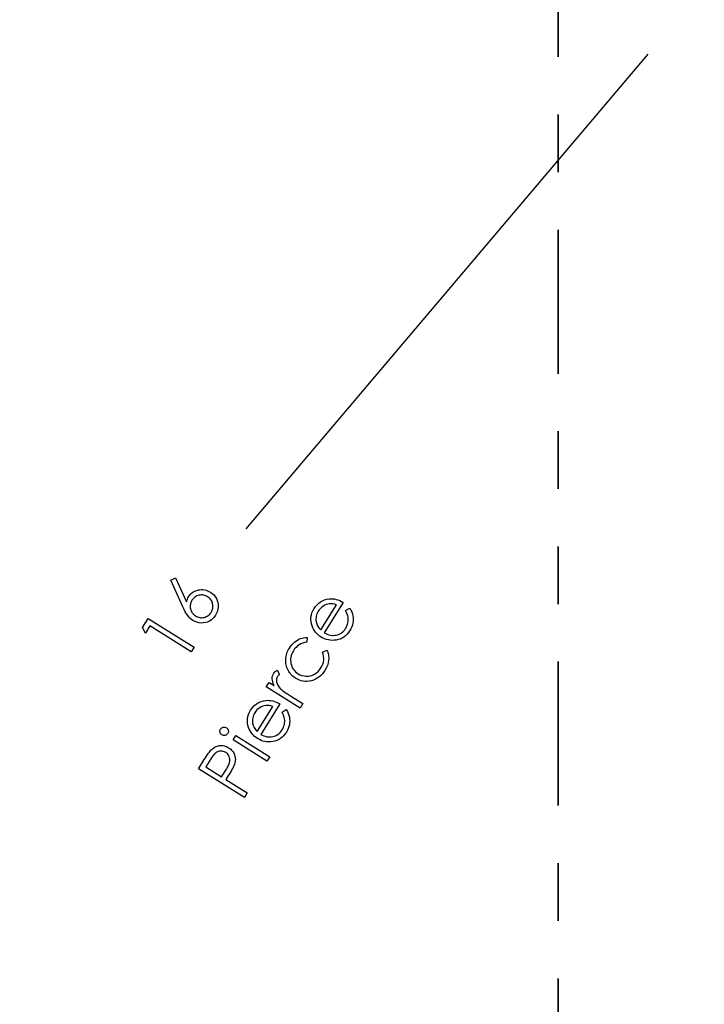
# Model space of a CAD drawing. Header units: inches. Extents: x 0.1 to 87.3, y 0.1 to 33.9.
# Tile 24 of 140: x 11 to 12.2, y 20.8 to 22.5. Entities that reach past the tile are written whole.
import ezdxf

# ---------------------------------------------------------------- set-up
doc = ezdxf.new("R2010")
doc.units = ezdxf.units.IN
doc.header["$MEASUREMENT"] = 0
doc.linetypes.add('PHANTOM', pattern=[0.5, 0.25, -0.05, 0.05, -0.05, 0.05, -0.05])
doc.layers.add('DIMENSIONS', color=171, linetype='Continuous')
doc.layers.add('SECTION_VIEWS', color=7, linetype='PHANTOM', lineweight=35)
doc.styles.add('SLDTEXTSTYLE0', font='TXT', dxfattribs={"width": 0.75})
doc.dimstyles.new('SLDDIMSTYLE0', dxfattribs={"dimtxt": 0.125, "dimasz": 0.13, "dimexe": 0, "dimexo": 0.0625, "dimgap": 0.03125, "dimtad": 0, "dimtih": 1, "dimtoh": 1, "dimdec": 4, "dimlfac": 1.333333, "dimrnd": 1e-09, "dimzin": 4, "dimdsep": 46, "dimtxsty": 'SLDTEXTSTYLE0', "dimsah": 1, "dimcen": 0.09, "dimadec": 0, "dimazin": 1, "dimtfac": 1, "dimtdec": 4, "dimtofl": 0, "dimtmove": 0, "dimatfit": 3, "dimfxl": 0, "dimfrac": 2, "dimtolj": 1, "dimtzin": 12, "dimarcsym": 0})

# ---------------------------------------------------------------- blocks, each defined once
blk = doc.blocks.new('_D_4')
at = {"layer": 'DIMENSIONS'}
for p, q in [((2.5885, 22.5365), (2.5885, 18.9646)), ((31.3982, 22.2046), (31.3982, 18.9646)), ((2.5885, 19.0896), (16.7949, 19.0896)), ((31.3982, 19.0896), (17.4421, 19.0896))]:
    blk.add_line(p, q, dxfattribs=at)
for centre, start, end in [((17.0167, 19.0769), 153.4349, 206.5651), ((17.2202, 19.0769), 333.4349, 26.5651)]:
    blk.add_arc(centre, 0.2219, start, end, dxfattribs=at)
for points in [[(2.5885, 19.0896), (2.7185, 19.0696), (2.7185, 19.1096)], [(31.3982, 19.0896), (31.2682, 19.1096), (31.2682, 19.0696)]]:
    blk.add_solid(points, dxfattribs=at)
at = {"layer": 'DIMENSIONS', "insert": (16.8183, 19.1389), "char_height": 0.125, "attachment_point": 1, "style": 'SLDTEXTSTYLE0'}
blk.add_mtext('38.4130', dxfattribs=at)

msp = doc.modelspace()

# ---------------------------------------------------------------- linework, layer by layer
at = {"color": 6}
msp.add_line((11.383849, 21.57857), (12.08116, 22.402664), dxfattribs=at)
at = {"color": 7, "linetype": 'Continuous', "flags": 128}
for points in [[(11.252905, 21.489486), (11.261275, 21.493336), (11.261275, 21.493336), (11.280374, 21.451607), (11.280374, 21.451607), (11.281069, 21.454123), (11.281896, 21.456471), (11.282872, 21.458631), (11.28398, 21.460603), (11.28398, 21.460603), (11.285539, 21.462856), (11.287248, 21.464884), (11.289107, 21.466687), (11.291135, 21.468265), (11.293333, 21.469636), (11.295661, 21.470763), (11.298159, 21.471683), (11.300826, 21.472378), (11.303549, 21.472828), (11.306235, 21.472997), (11.308901, 21.472922), (11.311531, 21.472565), (11.314141, 21.471927), (11.316714, 21.471044), (11.319249, 21.46988), (11.321766, 21.468453), (11.321766, 21.468453), (11.324977, 21.466161), (11.327794, 21.463589), (11.330179, 21.460696), (11.332151, 21.457523), (11.333672, 21.454123), (11.334724, 21.450555), (11.33525, 21.446837), (11.335306, 21.442968), (11.334874, 21.439099), (11.333954, 21.435362), (11.332564, 21.431775), (11.330686, 21.428338), (11.330686, 21.428338), (11.328489, 21.425259), (11.325972, 21.422535), (11.323118, 21.420169), (11.319963, 21.418178), (11.316564, 21.41662), (11.313052, 21.415568), (11.30939, 21.415023), (11.305596, 21.414967), (11.301821, 21.415399), (11.298178, 21.416282), (11.294704, 21.417634), (11.291361, 21.419437), (11.291361, 21.419437), (11.288976, 21.421108), (11.286685, 21.423042), (11.284469, 21.425277), (11.282346, 21.427794), (11.280262, 21.430742), (11.278158, 21.434254), (11.275999, 21.438311), (11.27382, 21.442931), (11.27382, 21.442931), (11.252899, 21.489486)], [(11.289766, 21.454349), (11.288788, 21.452602), (11.28798, 21.450837), (11.287379, 21.449015), (11.286985, 21.447175), (11.28676, 21.445316), (11.286741, 21.4434), (11.28691, 21.441466), (11.287267, 21.439494), (11.287811, 21.437559), (11.288506, 21.435757), (11.28937, 21.434048), (11.290384, 21.43247), (11.291567, 21.430986), (11.29292, 21.429615), (11.294422, 21.428376), (11.296075, 21.42723), (11.296075, 21.42723), (11.297821, 21.426254), (11.299586, 21.425446), (11.301408, 21.424845), (11.303249, 21.424451), (11.305108, 21.424226), (11.307005, 21.424207), (11.308939, 21.424376), (11.310911, 21.424733), (11.312845, 21.425277), (11.314648, 21.425972), (11.316357, 21.426817), (11.317953, 21.42785), (11.319418, 21.429015), (11.320789, 21.430348), (11.322029, 21.431832), (11.323174, 21.433484), (11.323174, 21.433484), (11.324151, 21.435231), (11.324958, 21.436996), (11.32554, 21.438818), (11.325954, 21.440658), (11.32616, 21.442517), (11.326198, 21.444433), (11.32601, 21.446367), (11.325653, 21.448339), (11.325127, 21.450274), (11.324432, 21.452076), (11.323569, 21.453785), (11.322554, 21.455382), (11.32139, 21.456847), (11.320057, 21.458218), (11.318573, 21.459457), (11.31692, 21.460603), (11.31692, 21.460603), (11.315155, 21.461598), (11.313371, 21.462387), (11.311549, 21.462988), (11.309709, 21.463401), (11.307831, 21.463607), (11.305915, 21.463626), (11.303981, 21.463457), (11.302009, 21.4631), (11.300094, 21.462556), (11.298272, 21.461861), (11.296582, 21.461016), (11.294985, 21.460002), (11.293521, 21.458818), (11.29215, 21.457485), (11.29091, 21.456001), (11.289764, 21.454349)], [(11.556283, 21.436689), (11.563604, 21.440952), (11.563604, 21.440952), (11.56552, 21.437496), (11.56706, 21.434116), (11.568243, 21.430792), (11.569032, 21.427524), (11.569482, 21.424294), (11.569633, 21.421082), (11.569464, 21.41789), (11.568994, 21.414697), (11.568205, 21.411505), (11.56706, 21.408312), (11.565557, 21.405082), (11.563717, 21.401852), (11.563717, 21.401852), (11.561388, 21.398452), (11.55889, 21.395429), (11.556205, 21.3928), (11.553369, 21.390546), (11.550345, 21.388649), (11.547153, 21.387147), (11.543791, 21.386039), (11.540261, 21.385288), (11.536674, 21.384893), (11.53318, 21.384781), (11.529762, 21.384987), (11.526438, 21.385475), (11.523189, 21.386283), (11.520016, 21.387391), (11.516917, 21.388781), (11.513912, 21.39049), (11.513912, 21.39049), (11.511227, 21.392311), (11.508729, 21.394321), (11.506456, 21.396481), (11.504409, 21.398809), (11.50255, 21.401307), (11.500916, 21.403974), (11.499489, 21.406791), (11.498268, 21.409796), (11.498268, 21.409796), (11.497066, 21.413683), (11.496334, 21.417552), (11.496071, 21.421383), (11.496259, 21.425176), (11.496916, 21.428932), (11.498043, 21.432651), (11.499621, 21.436351), (11.501668, 21.440013), (11.501668, 21.440013), (11.504128, 21.443562), (11.506832, 21.446698), (11.509781, 21.449422), (11.512954, 21.45175), (11.516372, 21.453647), (11.520034, 21.455131), (11.523922, 21.45622), (11.528053, 21.456877), (11.528053, 21.456877), (11.531058, 21.457084), (11.534063, 21.457009), (11.537087, 21.456652), (11.54011, 21.456032), (11.543115, 21.455131), (11.546139, 21.453966), (11.549181, 21.45252), (11.552205, 21.450792), (11.552205, 21.450792), (11.519208, 21.397983), (11.519208, 21.397983), (11.5218, 21.396574), (11.52441, 21.39541), (11.527021, 21.394527), (11.529631, 21.393908), (11.532241, 21.393532), (11.534852, 21.393438), (11.537462, 21.393588), (11.540092, 21.39402), (11.542646, 21.394678), (11.545049, 21.395579), (11.547303, 21.396687), (11.549425, 21.398002), (11.551378, 21.39956), (11.5532, 21.401326), (11.554871, 21.403316), (11.556393, 21.405533), (11.556393, 21.405533), (11.557688, 21.407824), (11.558759, 21.41019), (11.559623, 21.412669), (11.56028, 21.415223), (11.560712, 21.417796), (11.560919, 21.420294), (11.5609, 21.422698), (11.560637, 21.425026), (11.560092, 21.427468), (11.559191, 21.430228), (11.557914, 21.433308), (11.55628, 21.436689)], [(11.540472, 21.446567), (11.537068, 21.447525), (11.533875, 21.448107), (11.530871, 21.448332), (11.528053, 21.448201), (11.525349, 21.447713), (11.522682, 21.446886), (11.520053, 21.445722), (11.517443, 21.444201), (11.514964, 21.442398), (11.512748, 21.44037), (11.510738, 21.438097), (11.508992, 21.435599), (11.508992, 21.435599), (11.507752, 21.433421), (11.506738, 21.431224), (11.505949, 21.42897), (11.505367, 21.426698), (11.50501, 21.424388), (11.504879, 21.422059), (11.504973, 21.419674), (11.505273, 21.41727), (11.505273, 21.41727), (11.505668, 21.415505), (11.506212, 21.413721), (11.506945, 21.411937), (11.507846, 21.410134), (11.508917, 21.408331), (11.510156, 21.406509), (11.511565, 21.404669), (11.513142, 21.402828), (11.513142, 21.402828), (11.540467, 21.446567)], [(11.204161, 21.406995), (11.213895, 21.422601), (11.213895, 21.422601), (11.293316, 21.372965), (11.293316, 21.372965), (11.288396, 21.365078), (11.288396, 21.365078), (11.21675, 21.409849), (11.21675, 21.409849), (11.208956, 21.397379), (11.208956, 21.397379), (11.204148, 21.406995)], [(11.48939, 21.389809), (11.489347, 21.381471), (11.489347, 21.381471), (11.485666, 21.380945), (11.482192, 21.380043), (11.478924, 21.378766), (11.475863, 21.377114), (11.473027, 21.375085), (11.470398, 21.372663), (11.467975, 21.369883), (11.465778, 21.366709), (11.465778, 21.366709), (11.464238, 21.364005), (11.462999, 21.361282), (11.462022, 21.35854), (11.461365, 21.355779), (11.46097, 21.353), (11.460877, 21.350202), (11.461064, 21.347366), (11.461534, 21.34453), (11.462266, 21.341751), (11.463243, 21.33914), (11.464426, 21.336699), (11.465872, 21.334426), (11.467525, 21.332304), (11.469421, 21.330351), (11.471544, 21.328567), (11.473891, 21.326933), (11.473891, 21.326933), (11.477178, 21.325168), (11.480633, 21.323872), (11.484239, 21.323027), (11.488014, 21.322651), (11.491807, 21.322764), (11.495469, 21.323384), (11.499019, 21.324492), (11.502418, 21.326107), (11.505629, 21.328192), (11.508559, 21.330689), (11.511188, 21.3336), (11.513536, 21.336924), (11.513536, 21.336924), (11.515357, 21.340192), (11.516747, 21.343516), (11.517743, 21.346878), (11.518306, 21.350314), (11.518475, 21.353789), (11.518212, 21.357319), (11.517536, 21.360888), (11.516447, 21.364531), (11.516447, 21.364531), (11.524147, 21.36808), (11.524147, 21.36808), (11.524992, 21.366015), (11.525705, 21.363911), (11.52625, 21.361789), (11.526663, 21.359629), (11.526945, 21.357413), (11.527057, 21.355178), (11.527039, 21.352925), (11.52687, 21.350615), (11.5261, 21.345995), (11.524729, 21.341413), (11.522776, 21.33683), (11.52024, 21.332286), (11.52024, 21.332286), (11.517968, 21.328961), (11.515508, 21.325957), (11.512879, 21.32329), (11.510061, 21.320924), (11.507057, 21.318895), (11.503864, 21.317168), (11.500484, 21.315778), (11.496934, 21.314707), (11.493328, 21.313975), (11.48976, 21.313618), (11.486267, 21.313599), (11.48283, 21.313956), (11.47945, 21.31467), (11.476145, 21.315759), (11.472877, 21.317186), (11.469684, 21.318989), (11.469684, 21.318989), (11.467619, 21.320379), (11.465665, 21.321881), (11.463825, 21.323478), (11.462135, 21.325205), (11.460539, 21.327027), (11.459074, 21.32898), (11.457721, 21.331027), (11.456501, 21.333187), (11.45543, 21.335422), (11.45451, 21.337694), (11.453759, 21.340004), (11.453177, 21.342352), (11.452745, 21.344737), (11.452482, 21.347159), (11.452388, 21.34962), (11.452444, 21.352117), (11.45267, 21.354615), (11.453064, 21.357094), (11.453627, 21.359554), (11.454341, 21.361996), (11.455224, 21.364399), (11.456275, 21.366785), (11.457477, 21.369151), (11.458848, 21.37148), (11.458848, 21.37148), (11.460764, 21.374297), (11.462867, 21.376926), (11.465177, 21.379367), (11.467656, 21.381621), (11.470248, 21.38363), (11.472858, 21.385358), (11.47545, 21.386785), (11.47806, 21.387931), (11.480727, 21.388795), (11.483507, 21.389396), (11.486399, 21.389734), (11.489385, 21.389809)], [(11.418737, 21.303907), (11.423557, 21.311626), (11.423557, 21.311626), (11.43214, 21.306255), (11.43214, 21.306255), (11.430862, 21.309485), (11.429923, 21.312584), (11.429341, 21.315514), (11.429097, 21.318293), (11.42921, 21.320922), (11.429661, 21.323382), (11.430468, 21.325692), (11.431595, 21.327852), (11.431595, 21.327852), (11.432722, 21.329373), (11.434111, 21.330782), (11.435802, 21.332096), (11.437774, 21.333298), (11.437774, 21.333298), (11.44168, 21.325392), (11.44168, 21.325392), (11.440515, 21.324528), (11.439539, 21.323683), (11.43875, 21.322838), (11.438149, 21.32203), (11.438149, 21.32203), (11.437173, 21.32004), (11.436609, 21.317842), (11.436459, 21.31542), (11.436703, 21.31279), (11.437435, 21.31003), (11.43875, 21.307232), (11.440591, 21.304358), (11.443013, 21.301428), (11.443013, 21.301428), (11.444215, 21.300208), (11.445774, 21.298837), (11.447689, 21.297316), (11.449943, 21.295625), (11.452535, 21.293785), (11.455483, 21.291794), (11.458788, 21.289635), (11.462432, 21.287325), (11.462432, 21.287325), (11.482301, 21.274911), (11.482301, 21.274911), (11.477475, 21.267192), (11.477475, 21.267192), (11.418731, 21.303907)], [(11.446094, 21.260352), (11.453417, 21.264615), (11.453417, 21.264615), (11.455332, 21.261159), (11.456872, 21.257779), (11.458055, 21.254455), (11.458844, 21.251187), (11.459295, 21.247957), (11.459445, 21.244745), (11.459276, 21.241553), (11.458806, 21.23836), (11.458018, 21.235168), (11.456872, 21.231975), (11.45537, 21.228745), (11.453529, 21.225515), (11.453529, 21.225515), (11.451201, 21.222116), (11.448703, 21.219092), (11.446017, 21.216463), (11.443181, 21.214209), (11.440158, 21.212312), (11.436965, 21.21081), (11.433604, 21.209702), (11.430073, 21.208951), (11.426486, 21.208556), (11.422993, 21.208444), (11.419575, 21.20865), (11.416251, 21.209139), (11.413002, 21.209946), (11.409828, 21.211054), (11.406729, 21.212444), (11.403725, 21.214153), (11.403725, 21.214153), (11.401039, 21.215974), (11.398541, 21.217984), (11.396269, 21.220144), (11.394222, 21.222472), (11.392363, 21.22497), (11.390729, 21.227637), (11.389302, 21.230454), (11.388081, 21.233459), (11.388081, 21.233459), (11.386879, 21.237346), (11.386146, 21.241215), (11.385884, 21.245046), (11.386071, 21.24884), (11.386729, 21.252596), (11.387855, 21.256314), (11.389433, 21.260014), (11.39148, 21.263676), (11.39148, 21.263676), (11.39394, 21.267225), (11.396645, 21.270361), (11.399593, 21.273085), (11.402767, 21.275413), (11.406185, 21.27731), (11.409847, 21.278794), (11.413734, 21.279883), (11.417866, 21.28054), (11.417866, 21.28054), (11.420871, 21.280747), (11.423876, 21.280672), (11.426899, 21.280315), (11.429923, 21.279695), (11.432928, 21.278794), (11.435951, 21.277629), (11.438994, 21.276183), (11.442017, 21.274456), (11.442017, 21.274456), (11.409021, 21.221646), (11.409021, 21.221646), (11.411612, 21.220238), (11.414223, 21.219073), (11.416833, 21.218191), (11.419443, 21.217571), (11.422054, 21.217195), (11.424664, 21.217101), (11.427275, 21.217252), (11.429904, 21.217683), (11.432458, 21.218341), (11.434862, 21.219242), (11.437116, 21.22035), (11.439238, 21.221665), (11.441191, 21.223224), (11.443012, 21.224989), (11.444684, 21.22698), (11.446205, 21.229196), (11.446205, 21.229196), (11.447501, 21.231487), (11.448571, 21.233853), (11.449435, 21.236332), (11.450093, 21.238886), (11.450524, 21.241459), (11.450731, 21.243957), (11.450712, 21.246361), (11.450449, 21.248689), (11.449905, 21.251131), (11.449003, 21.253891), (11.447726, 21.256971), (11.446092, 21.260352)], [(11.430283, 21.27023), (11.42688, 21.271188), (11.423688, 21.27177), (11.420683, 21.271995), (11.417866, 21.271864), (11.415162, 21.271376), (11.412495, 21.270549), (11.409866, 21.269385), (11.407255, 21.267864), (11.404776, 21.266061), (11.40256, 21.264033), (11.400551, 21.26176), (11.398804, 21.259262), (11.398804, 21.259262), (11.397565, 21.257084), (11.396551, 21.254887), (11.395762, 21.252633), (11.39518, 21.250361), (11.394823, 21.248051), (11.394691, 21.245722), (11.394785, 21.243337), (11.395086, 21.240933), (11.395086, 21.240933), (11.39548, 21.239168), (11.396025, 21.237384), (11.396757, 21.2356), (11.397659, 21.233797), (11.398729, 21.231994), (11.399969, 21.230172), (11.401377, 21.228332), (11.402955, 21.226491), (11.402955, 21.226491), (11.43028, 21.27023)], [(11.339383, 21.230753), (11.340283, 21.231937), (11.341335, 21.232876), (11.342574, 21.23357), (11.343983, 21.23404), (11.345448, 21.234246), (11.346875, 21.234153), (11.348246, 21.233777), (11.349561, 21.23312), (11.349561, 21.23312), (11.350725, 21.232237), (11.351645, 21.231185), (11.35234, 21.229946), (11.352791, 21.228537), (11.352979, 21.227073), (11.352903, 21.225645), (11.352509, 21.224274), (11.351852, 21.22296), (11.351852, 21.22296), (11.350969, 21.221814), (11.349917, 21.220894), (11.348697, 21.220199), (11.347288, 21.21973), (11.345823, 21.219542), (11.344434, 21.219617), (11.343063, 21.219992), (11.341767, 21.22065), (11.341767, 21.22065), (11.340584, 21.221551), (11.339645, 21.222603), (11.33895, 21.223842), (11.33848, 21.225232), (11.338293, 21.226697), (11.338368, 21.228105), (11.338743, 21.229458), (11.339382, 21.230753)], [(11.361207, 21.211861), (11.365974, 21.219485), (11.365974, 21.219485), (11.424718, 21.18277), (11.424718, 21.18277), (11.419948, 21.175146), (11.419948, 21.175146), (11.361204, 21.211861)], [(11.301241, 21.161876), (11.311107, 21.177688), (11.311107, 21.177688), (11.313173, 21.180937), (11.315089, 21.183905), (11.316873, 21.186553), (11.318526, 21.1889), (11.320047, 21.190947), (11.321418, 21.192712), (11.322657, 21.194158), (11.323765, 21.195304), (11.323765, 21.195304), (11.325286, 21.196675), (11.326864, 21.197896), (11.328498, 21.198966), (11.330188, 21.199886), (11.331953, 21.200675), (11.333775, 21.201295), (11.335653, 21.201783), (11.337606, 21.202121), (11.339578, 21.20229), (11.34155, 21.20229), (11.343541, 21.202084), (11.345513, 21.201689), (11.347484, 21.201126), (11.349456, 21.200356), (11.351428, 21.199417), (11.3534, 21.198271), (11.3534, 21.198271), (11.355297, 21.196994), (11.357025, 21.195642), (11.358583, 21.194196), (11.359973, 21.192694), (11.361194, 21.191097), (11.362246, 21.189426), (11.363128, 21.187679), (11.363842, 21.185858), (11.364386, 21.18398), (11.364781, 21.182083), (11.364987, 21.18013), (11.365044, 21.178158), (11.364912, 21.176148), (11.364631, 21.17412), (11.364161, 21.172036), (11.363541, 21.169932), (11.363541, 21.169932), (11.362903, 21.168242), (11.362058, 21.166289), (11.360969, 21.164054), (11.359673, 21.161575), (11.358133, 21.158814), (11.356386, 21.155772), (11.354395, 21.152486), (11.352198, 21.148917), (11.352198, 21.148917), (11.348668, 21.143246), (11.348668, 21.143246), (11.385608, 21.120165), (11.385608, 21.120165), (11.38065, 21.11224), (11.38065, 21.11224), (11.301229, 21.161876)], [(11.313913, 21.164974), (11.340893, 21.14811), (11.340893, 21.14811), (11.349456, 21.161444), (11.349456, 21.161444), (11.350658, 21.163434), (11.351748, 21.165312), (11.352687, 21.167078), (11.353494, 21.16873), (11.35417, 21.170289), (11.354734, 21.171735), (11.355147, 21.173069), (11.355428, 21.174308), (11.355691, 21.176637), (11.355597, 21.178909), (11.355147, 21.181106), (11.354339, 21.183247), (11.353212, 21.185257), (11.351841, 21.187078), (11.350189, 21.188675), (11.348273, 21.190064), (11.348273, 21.190064), (11.346226, 21.191154), (11.344104, 21.191924), (11.341888, 21.192356), (11.339597, 21.192468), (11.337324, 21.192262), (11.335183, 21.191755), (11.333193, 21.190891), (11.331315, 21.189726), (11.330395, 21.188975), (11.329418, 21.188055), (11.328404, 21.186966), (11.327352, 21.185726), (11.326244, 21.184299), (11.325099, 21.182703), (11.323915, 21.180956), (11.322676, 21.179022), (11.322676, 21.179022), (11.313906, 21.164974)]]:
    msp.add_lwpolyline(points, dxfattribs=at)
at = {"layer": 'SECTION_VIEWS'}
msp.add_line((11.92541, 29.597846), (11.92541, 19.467038), dxfattribs=at)

# ---------------------------------------------------------------- dimensions: what is measured, and where the dimension line sits
at = {"layer": 'DIMENSIONS'}
dim = msp.add_linear_dim(base=(31.39821, 19.089632), p1=(2.588479, 22.586453), p2=(31.39821, 22.254554), text='(<>)', dimstyle='SLDDIMSTYLE0', dxfattribs=at)
dim.commit()
dim.dimension.update_dxf_attribs({"geometry": '_D_4', "text_midpoint": (17.118469, 19.089632), "dimtype": 160})

doc.saveas('drawing.dxf')
